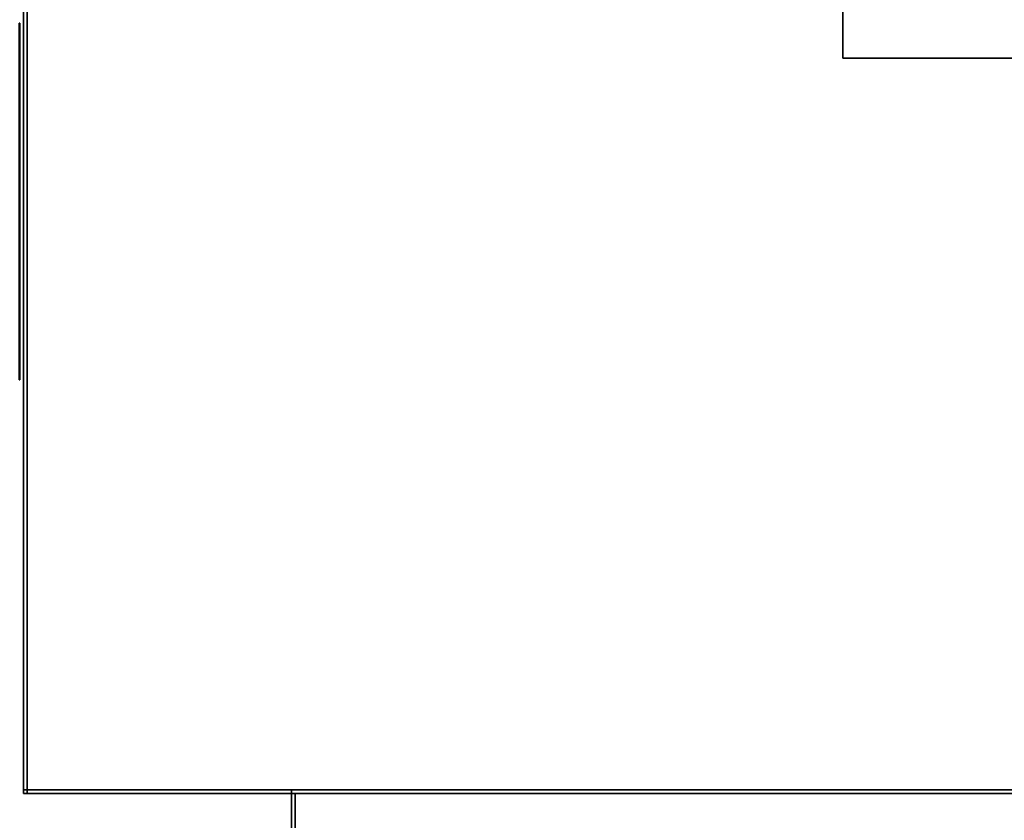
# Model space of a CAD drawing. Extents: x -4.6 to 26, y -2.8 to 21.5.
# Tile 2 of 256: x 0 to 2.7, y -0.1 to 2.1. Entities that reach past the tile are written whole.
import ezdxf

# ---------------------------------------------------------------- set-up
doc = ezdxf.new("R2010")
doc.units = 0

# ---------------------------------------------------------------- blocks, each defined once
blk = doc.blocks.new('Box-c67c1682-edb0-4bd8-8a33-890e401f9c55')
at = {"color": 253, "linetype": 'Continuous', "true_color": 0xa0a0a0, "transparency": 33554687}
mesh = blk.add_polyface(dxfattribs=at)
corners = [(0, 0, 43.99), (3.24, 0, 43.99), (3.24, 21.5, 43.99), (0, 21.5, 43.99), (0, 0, 44), (3.24, 0, 44), (3.24, 21.5, 44), (0, 21.5, 44)]
mesh.append_faces([[corners[k] for k in face] for face in [(0, 1, 2, 3), (4, 5, 6, 7), (0, 1, 5, 4), (1, 2, 6, 5), (2, 3, 7, 6), (3, 0, 4, 7)]], dxfattribs={"color": 253})
blk = doc.blocks.new('Box-e58e47ad-c298-4d46-883b-ede03a7832c2')
at = {"color": 253, "linetype": 'Continuous', "true_color": 0xa0a0a0, "transparency": 33554687}
mesh = blk.add_polyface(dxfattribs=at)
corners = [(0, 0), (26, 0), (26, 21.5), (0, 21.5), (0, 0, 0.01), (26, 0, 0.01), (26, 21.5, 0.01), (0, 21.5, 0.01)]
mesh.append_faces([[corners[k] for k in face] for face in [(0, 1, 2, 3), (4, 5, 6, 7), (0, 1, 5, 4), (1, 2, 6, 5), (2, 3, 7, 6), (3, 0, 4, 7)]], dxfattribs={"color": 253})
blk = doc.blocks.new('Box-ecf7003c-ff9a-40e6-ac1f-05cd6c220950')
at = {"color": 253, "linetype": 'Continuous', "true_color": 0xa0a0a0, "transparency": 33554687}
mesh = blk.add_polyface(dxfattribs=at)
corners = [(0, 0), (0.01, 0), (0.01, 21.5), (0, 21.5), (0, 0, 44), (0.01, 0, 44), (0.01, 21.5, 44), (0, 21.5, 44)]
mesh.append_faces([[corners[k] for k in face] for face in [(0, 1, 2, 3), (4, 5, 6, 7), (0, 1, 5, 4), (1, 2, 6, 5), (2, 3, 7, 6), (3, 0, 4, 7)]], dxfattribs={"color": 253})
blk = doc.blocks.new('Box-cc502daa-c549-4ad9-97db-3651ef8b19c1')
at = {"color": 253, "linetype": 'Continuous', "true_color": 0xa0a0a0, "transparency": 33554687}
mesh = blk.add_polyface(dxfattribs=at)
corners = [(0.73, 0), (25.27, 0), (25.27, 0.01), (0.73, 0.01), (0.73, 0, 20.625), (25.27, 0, 20.625), (25.27, 0.01, 20.625), (0.73, 0.01, 20.625)]
mesh.append_faces([[corners[k] for k in face] for face in [(0, 1, 2, 3), (4, 5, 6, 7), (0, 1, 5, 4), (1, 2, 6, 5), (2, 3, 7, 6), (3, 0, 4, 7)]], dxfattribs={"color": 253})
blk = doc.blocks.new('Box-9d11f9fa-a03a-41f8-9a45-69b6d7e2a013')
at = {"color": 253, "linetype": 'Continuous', "true_color": 0xa0a0a0, "transparency": 33554687}
mesh = blk.add_polyface(dxfattribs=at)
corners = [(0, 0), (0.73, 0), (0.73, 0.01), (0, 0.01), (0, 0, 44), (0.73, 0, 44), (0.73, 0.01, 44), (0, 0.01, 44)]
mesh.append_faces([[corners[k] for k in face] for face in [(0, 1, 2, 3), (4, 5, 6, 7), (0, 1, 5, 4), (1, 2, 6, 5), (2, 3, 7, 6), (3, 0, 4, 7)]], dxfattribs={"color": 253})
blk = doc.blocks.new('Box-0bc1f8bd-e58e-4f6d-9422-49f48374422e')
at = {"color": 253, "linetype": 'Continuous', "true_color": 0xa0a0a0, "transparency": 33554687}
mesh = blk.add_polyface(dxfattribs=at)
corners = [(0.73, 0, 43.375), (25.27, 0, 43.375), (25.27, 0.01, 43.375), (0.73, 0.01, 43.375), (0.73, 0, 44), (25.27, 0, 44), (25.27, 0.01, 44), (0.73, 0.01, 44)]
mesh.append_faces([[corners[k] for k in face] for face in [(0, 1, 2, 3), (4, 5, 6, 7), (0, 1, 5, 4), (1, 2, 6, 5), (2, 3, 7, 6), (3, 0, 4, 7)]], dxfattribs={"color": 253})
blk = doc.blocks.new('ForwardOpening-39bd9c4b-12d0-42e2-b38a-426d87cf0291')
at = {"linetype": 'Continuous', "transparency": 33554687}
for name in ['Box-9d11f9fa-a03a-41f8-9a45-69b6d7e2a013', 'Box-cc502daa-c549-4ad9-97db-3651ef8b19c1', 'Box-0bc1f8bd-e58e-4f6d-9422-49f48374422e']:
    blk.add_blockref(name, (0, 0), dxfattribs=at)
blk = doc.blocks.new('UpwardOpening-798a01bc-2a6d-483b-9430-f7e7b4352a84')
at = {"linetype": 'Continuous', "transparency": 33554687}
blk.add_blockref('Box-c67c1682-edb0-4bd8-8a33-890e401f9c55', (0, 0), dxfattribs=at)
blk = doc.blocks.new('7c07e1dc-0ebc-4c2a-ad50-10ee57f3c0a2')
at = {"linetype": 'Continuous', "transparency": 33554687}
for name in ['Box-c67c1682-edb0-4bd8-8a33-890e401f9c55', 'Box-e58e47ad-c298-4d46-883b-ede03a7832c2', 'Box-ecf7003c-ff9a-40e6-ac1f-05cd6c220950', 'UpwardOpening-798a01bc-2a6d-483b-9430-f7e7b4352a84', 'ForwardOpening-39bd9c4b-12d0-42e2-b38a-426d87cf0291']:
    blk.add_blockref(name, (0, 0), dxfattribs=at)
blk = doc.blocks.new('CoilBox-7269d930-b99c-4eee-8927-678e0568bb81')
at = {"color": 251, "linetype": 'Continuous', "true_color": 0x5b5b5b, "transparency": 33554687}
mesh = blk.add_polyface(dxfattribs=at)
corners = [(0, 0), (21.54, 0), (21.54, 2), (0, 2), (0, 0, 22.51), (21.54, 0, 22.51), (21.54, 2, 22.51), (0, 2, 22.51)]
mesh.append_faces([[corners[k] for k in face] for face in [(0, 1, 2, 3), (4, 5, 6, 7), (0, 1, 5, 4), (1, 2, 6, 5), (2, 3, 7, 6), (3, 0, 4, 7)]], dxfattribs={"color": 251})
blk = doc.blocks.new('968730ba-9cb0-4099-97a8-5e1f15331742')
at = {"linetype": 'Continuous', "transparency": 33554687}
blk.add_blockref('CoilBox-7269d930-b99c-4eee-8927-678e0568bb81', (0, 0), dxfattribs=at)
blk = doc.blocks.new('206_1_61b47e68-d6d9-47db-a695-507703319785fe4cf7a1-b491-4f12-97a6-f85386e52cee')
at = {"color": 0, "linetype": 'BYBLOCK', "lineweight": -2, "transparency": 33554687}
mesh = blk.add_polyface(dxfattribs=at)
corners = [(0.4938, -0.0782), (0.5, 0), (0.5, 0, 1), (0.4938, -0.0782, 1), (0.4755, -0.1545, 1), (0.4755, -0.1545), (0.4455, -0.227), (0.4455, -0.227, 1), (0.4045, -0.2939), (0.4045, -0.2939, 1), (0.3536, -0.3536, 1), (0.3536, -0.3536), (0.2939, -0.4045), (0.2939, -0.4045, 1), (0.227, -0.4455, 1), (0.227, -0.4455), (0.1545, -0.4755), (0.1545, -0.4755, 1), (0.0782, -0.4938), (0.0782, -0.4938, 1), (0, -0.5, 1), (0, -0.5), (-0.0782, -0.4938), (-0.0782, -0.4938, 1), (-0.1545, -0.4755, 1), (-0.1545, -0.4755), (-0.227, -0.4455), (-0.227, -0.4455, 1), (-0.2939, -0.4045), (-0.2939, -0.4045, 1), (-0.3536, -0.3536, 1), (-0.3536, -0.3536), (-0.4045, -0.2939), (-0.4045, -0.2939, 1), (-0.4455, -0.227, 1), (-0.4455, -0.227), (-0.4755, -0.1545), (-0.4755, -0.1545, 1), (-0.4938, -0.0782), (-0.4938, -0.0782, 1), (-0.4938, 0.0782, 1), (-0.4755, 0.1545, 1), (-0.4755, 0.1545), (-0.4938, 0.0782), (-0.5, 0), (-0.5, 0, 1), (-0.4455, 0.227), (-0.4455, 0.227, 1), (-0.4045, 0.2939), (-0.4045, 0.2939, 1), (-0.3536, 0.3536, 1), (-0.3536, 0.3536), (-0.2939, 0.4045), (-0.2939, 0.4045, 1), (-0.227, 0.4455, 1), (-0.227, 0.4455), (-0.1545, 0.4755), (-0.1545, 0.4755, 1), (-0.0782, 0.4938), (-0.0782, 0.4938, 1), (0, 0.5, 1), (0, 0.5), (0.0782, 0.4938), (0.0782, 0.4938, 1), (0.1545, 0.4755, 1), (0.1545, 0.4755), (0.227, 0.4455), (0.227, 0.4455, 1), (0.2939, 0.4045), (0.2939, 0.4045, 1), (0.3536, 0.3536, 1), (0.3536, 0.3536), (0.4045, 0.2939), (0.4045, 0.2939, 1), (0.4455, 0.227, 1), (0.4455, 0.227), (0.4755, 0.1545), (0.4755, 0.1545, 1), (0.4938, 0.0782), (0.4938, 0.0782, 1), (0.5, 0, 1), (0.5, 0)]
mesh.append_faces([[corners[k] for k in face] for face in [(0, 2, 3, 0), (3, 5, 0, 3), (6, 4, 7, 6), (8, 7, 9, 8), (9, 11, 8, 9), (12, 10, 13, 12), (13, 15, 12, 13), (16, 14, 17, 16), (18, 17, 19, 18), (19, 21, 18, 19), (22, 20, 23, 22), (23, 25, 22, 23), (26, 24, 27, 26), (28, 27, 29, 28), (29, 31, 28, 29), (32, 30, 33, 32), (33, 35, 32, 33), (36, 34, 37, 36), (38, 37, 39, 38), (40, 42, 43, 40), (43, 45, 40, 43), (44, 39, 45, 44), (46, 41, 47, 46), (48, 47, 49, 48), (49, 51, 48, 49), (52, 50, 53, 52), (53, 55, 52, 53), (56, 54, 57, 56), (58, 57, 59, 58), (59, 61, 58, 59), (62, 60, 63, 62), (63, 65, 62, 63), (66, 64, 67, 66), (68, 67, 69, 68), (69, 71, 68, 69), (72, 70, 73, 72), (73, 75, 72, 73), (76, 74, 77, 76), (78, 77, 79, 78), (79, 81, 78, 79)]], dxfattribs={"vtx0": -1, "color": 0})
mesh.append_faces([[corners[k] for k in face] for face in [(0, 1, 2, 0), (3, 4, 5, 3), (6, 5, 4, 6), (8, 6, 7, 8), (9, 10, 11, 9), (12, 11, 10, 12), (13, 14, 15, 13), (16, 15, 14, 16), (18, 16, 17, 18), (19, 20, 21, 19), (22, 21, 20, 22), (23, 24, 25, 23), (26, 25, 24, 26), (28, 26, 27, 28), (29, 30, 31, 29), (32, 31, 30, 32), (33, 34, 35, 33), (36, 35, 34, 36), (38, 36, 37, 38), (40, 41, 42, 40), (43, 44, 45, 43), (44, 38, 39, 44), (46, 42, 41, 46), (48, 46, 47, 48), (49, 50, 51, 49), (52, 51, 50, 52), (53, 54, 55, 53), (56, 55, 54, 56), (58, 56, 57, 58), (59, 60, 61, 59), (62, 61, 60, 62), (63, 64, 65, 63), (66, 65, 64, 66), (68, 66, 67, 68), (69, 70, 71, 69), (72, 71, 70, 72), (73, 74, 75, 73), (76, 75, 74, 76), (78, 76, 77, 78), (79, 80, 81, 79)]], dxfattribs={"vtx2": -1, "color": 0})
mesh = blk.add_polyface(dxfattribs=at)
corners = [(0.4938, -0.0782, 1), (0.5, 0, 1), (0.4938, 0.0782, 1), (0.4755, -0.1545, 1), (0.4455, -0.227, 1), (0.4045, -0.2939, 1), (0.3536, -0.3536, 1), (0.2939, -0.4045, 1), (0.227, -0.4455, 1), (0.1545, -0.4755, 1), (0.0782, -0.4938, 1), (0, -0.5, 1), (-0.0782, -0.4938, 1), (-0.1545, -0.4755, 1), (-0.227, -0.4455, 1), (-0.2939, -0.4045, 1), (-0.3536, -0.3536, 1), (-0.4045, -0.2939, 1), (-0.4455, -0.227, 1), (-0.4755, -0.1545, 1), (-0.4938, -0.0782, 1), (-0.5, 0, 1), (-0.4938, 0.0782, 1), (-0.4755, 0.1545, 1), (-0.4455, 0.227, 1), (-0.4045, 0.2939, 1), (-0.3536, 0.3536, 1), (-0.2939, 0.4045, 1), (-0.227, 0.4455, 1), (-0.1545, 0.4755, 1), (-0.0782, 0.4938, 1), (0, 0.5, 1), (0.0782, 0.4938, 1), (0.1545, 0.4755, 1), (0.227, 0.4455, 1), (0.2939, 0.4045, 1), (0.3536, 0.3536, 1), (0.4045, 0.2939, 1), (0.4455, 0.227, 1), (0.4755, 0.1545, 1)]
mesh.append_faces([[corners[k] for k in face] for face in [(39, 38, 2, 39)]], dxfattribs={"vtx1": -1, "color": 0})
mesh.append_faces([[corners[k] for k in face] for face in [(3, 0, 2, 3), (4, 3, 2, 4), (5, 4, 2, 5), (6, 5, 2, 6), (7, 6, 2, 7), (8, 7, 2, 8), (9, 8, 2, 9), (10, 9, 2, 10), (11, 10, 2, 11), (12, 11, 2, 12), (13, 12, 2, 13), (14, 13, 2, 14), (15, 14, 2, 15), (16, 15, 2, 16), (17, 16, 2, 17), (18, 17, 2, 18), (19, 18, 2, 19), (20, 19, 2, 20), (21, 20, 2, 21), (22, 21, 2, 22), (23, 22, 2, 23), (24, 23, 2, 24), (25, 24, 2, 25), (26, 25, 2, 26), (27, 26, 2, 27), (28, 27, 2, 28), (29, 28, 2, 29), (30, 29, 2, 30), (31, 30, 2, 31), (32, 31, 2, 32), (33, 32, 2, 33), (34, 33, 2, 34), (35, 34, 2, 35), (36, 35, 2, 36), (37, 36, 2, 37), (38, 37, 2, 38)]], dxfattribs={"vtx1": -1, "vtx2": -1, "color": 0})
mesh.append_faces([[corners[k] for k in face] for face in [(0, 1, 2, 0)]], dxfattribs={"vtx2": -1, "color": 0})
mesh = blk.add_polyface(dxfattribs=at)
corners = [(0.4938, -0.0782), (0.4755, -0.1545), (0.4455, -0.227), (0.4045, -0.2939), (0.3536, -0.3536), (0.2939, -0.4045), (0.227, -0.4455), (0.1545, -0.4755), (0.0782, -0.4938), (0, -0.5), (-0.0782, -0.4938), (-0.1545, -0.4755), (-0.227, -0.4455), (-0.2939, -0.4045), (-0.3536, -0.3536), (-0.4045, -0.2939), (-0.4455, -0.227), (-0.4755, -0.1545), (-0.4938, -0.0782), (-0.5, 0), (-0.4938, 0.0782), (-0.4755, 0.1545), (-0.4455, 0.227), (-0.4045, 0.2939), (-0.3536, 0.3536), (-0.2939, 0.4045), (-0.227, 0.4455), (-0.1545, 0.4755), (-0.0782, 0.4938), (0, 0.5), (0.0782, 0.4938), (0.1545, 0.4755), (0.227, 0.4455), (0.2939, 0.4045), (0.3536, 0.3536), (0.4045, 0.2939), (0.4455, 0.227), (0.4755, 0.1545), (0.4938, 0.0782), (0.5, 0)]
mesh.append_faces([[corners[k] for k in face] for face in [(0, 38, 39, 0)]], dxfattribs={"vtx0": -1, "color": 0})
mesh.append_faces([[corners[k] for k in face] for face in [(0, 2, 3, 0), (0, 3, 4, 0), (0, 4, 5, 0), (0, 5, 6, 0), (0, 6, 7, 0), (0, 7, 8, 0), (0, 8, 9, 0), (0, 9, 10, 0), (0, 10, 11, 0), (0, 11, 12, 0), (0, 12, 13, 0), (0, 13, 14, 0), (0, 14, 15, 0), (0, 15, 16, 0), (0, 16, 17, 0), (0, 17, 18, 0), (0, 18, 19, 0), (0, 19, 20, 0), (0, 20, 21, 0), (0, 21, 22, 0), (0, 22, 23, 0), (0, 23, 24, 0), (0, 24, 25, 0), (0, 25, 26, 0), (0, 26, 27, 0), (0, 27, 28, 0), (0, 28, 29, 0), (0, 29, 30, 0), (0, 30, 31, 0), (0, 31, 32, 0), (0, 32, 33, 0), (0, 33, 34, 0), (0, 34, 35, 0), (0, 35, 36, 0), (0, 36, 37, 0), (0, 37, 38, 0)]], dxfattribs={"vtx0": -1, "vtx2": -1, "color": 0})
mesh.append_faces([[corners[k] for k in face] for face in [(0, 1, 2, 0)]], dxfattribs={"vtx2": -1, "color": 0})
blk = doc.blocks.new('fa25d889-4e5b-4f44-8f51-4f2d8f7894fa')
at = {"color": 0, "transparency": 33554687, "extrusion": (1, 0, 0), "rotation": 540}
blk.add_blockref('206_1_61b47e68-d6d9-47db-a695-507703319785fe4cf7a1-b491-4f12-97a6-f85386e52cee', (0, 0), dxfattribs=at)
blk = doc.blocks.new('Box-bc670185-b236-4399-812d-5bea65e6359b')
at = {"color": 253, "linetype": 'Continuous', "true_color": 0xa0a0a0, "transparency": 33554687}
mesh = blk.add_polyface(dxfattribs=at)
corners = [(0, 0), (24.54, 0), (24.54, 2), (0, 2), (0, 0, 0.01), (24.54, 0, 0.01), (24.54, 2, 0.01), (0, 2, 0.01)]
mesh.append_faces([[corners[k] for k in face] for face in [(0, 1, 2, 3), (4, 5, 6, 7), (0, 1, 5, 4), (1, 2, 6, 5), (2, 3, 7, 6), (3, 0, 4, 7)]], dxfattribs={"color": 253})
blk = doc.blocks.new('Box-8a9f840d-6ee0-44f7-bc7d-b194b9157838')
at = {"color": 253, "linetype": 'Continuous', "true_color": 0xa0a0a0, "transparency": 33554687}
mesh = blk.add_polyface(dxfattribs=at)
corners = [(0, 0), (24.54, 0), (24.54, 2), (0, 2), (0, 0, 0.01), (24.54, 0, 0.01), (24.54, 2, 0.01), (0, 2, 0.01)]
mesh.append_faces([[corners[k] for k in face] for face in [(0, 1, 2, 3), (4, 5, 6, 7), (0, 1, 5, 4), (1, 2, 6, 5), (2, 3, 7, 6), (3, 0, 4, 7)]], dxfattribs={"color": 253})
blk = doc.blocks.new('Box-e92d5e12-8e22-47b4-960f-a38eab358ccb')
at = {"color": 253, "linetype": 'Continuous', "true_color": 0xa0a0a0, "transparency": 33554687}
mesh = blk.add_polyface(dxfattribs=at)
corners = [(0, 0), (0.01, 0), (0.01, 2), (0, 2), (0, 0, 22.75), (0.01, 0, 22.75), (0.01, 2, 22.75), (0, 2, 22.75)]
mesh.append_faces([[corners[k] for k in face] for face in [(0, 1, 2, 3), (4, 5, 6, 7), (0, 1, 5, 4), (1, 2, 6, 5), (2, 3, 7, 6), (3, 0, 4, 7)]], dxfattribs={"color": 253})
blk = doc.blocks.new('3ba0c8e3-9f3c-4ffe-8d84-a88894dd07dc')
at = {"linetype": 'Continuous', "transparency": 33554687}
for name, p in [('Box-bc670185-b236-4399-812d-5bea65e6359b', (0, 0)), ('Box-8a9f840d-6ee0-44f7-bc7d-b194b9157838', (0, 0, 22.74)), ('Box-e92d5e12-8e22-47b4-960f-a38eab358ccb', (0, 0))]:
    blk.add_blockref(name, p, dxfattribs=at)
blk = doc.blocks.new('68806d1e-087d-405c-8c5d-b90c1a1cc6a4')
at = {"linetype": 'Continuous', "transparency": 33554687}
for name, p in [('7c07e1dc-0ebc-4c2a-ad50-10ee57f3c0a2', (0, 0)), ('968730ba-9cb0-4099-97a8-5e1f15331742', (2.23, 2, 19.96)), ('3ba0c8e3-9f3c-4ffe-8d84-a88894dd07dc', (0.73, -2, 20.625))]:
    blk.add_blockref(name, p, dxfattribs=at)
at = {"color": 172, "linetype": 'Continuous', "true_color": 0x0000e0, "transparency": 33554687, "xscale": 0.001, "yscale": 0.75, "zscale": 0.75, "rotation": 180}
blk.add_blockref('fa25d889-4e5b-4f44-8f51-4f2d8f7894fa', (-0.01, 1.72, 19.63), dxfattribs=at)
at = {"color": 32, "linetype": 'Continuous', "true_color": 0xcc6600, "transparency": 33554687, "xscale": 0.001, "yscale": 0.75, "zscale": 0.75, "rotation": 180}
for p in [(-0.01, 1.5, 2.5), (-0.01, 1.5, 15.5)]:
    blk.add_blockref('fa25d889-4e5b-4f44-8f51-4f2d8f7894fa', p, dxfattribs=at)

msp = doc.modelspace()

# ---------------------------------------------------------------- block references
at = {"transparency": 33554687}
msp.add_blockref('68806d1e-087d-405c-8c5d-b90c1a1cc6a4', (0, 0), dxfattribs=at)

doc.saveas('drawing.dxf')
